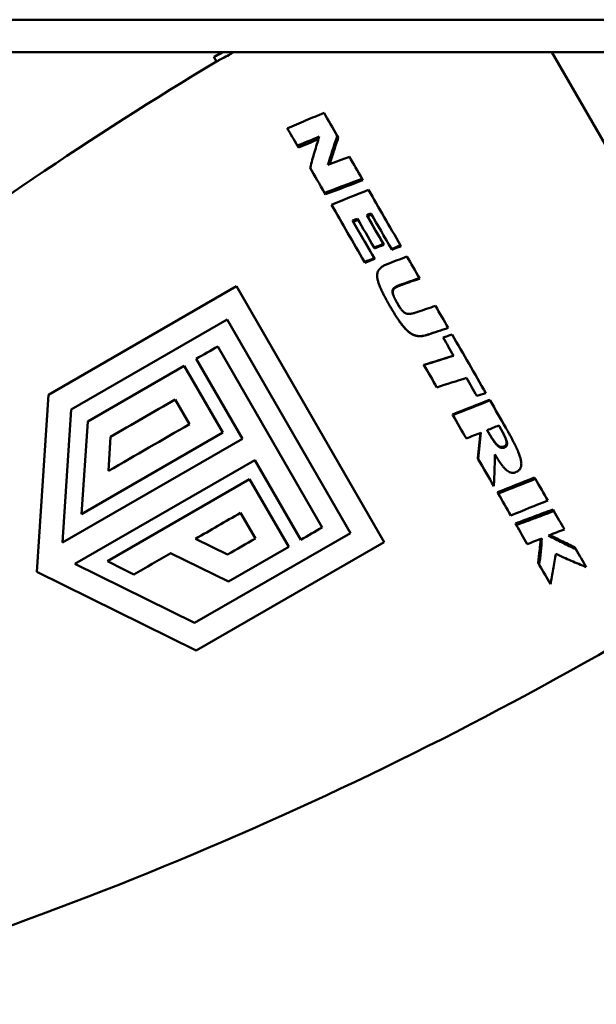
# Model space of a CAD drawing. Header units: millimetres. Extents: x 0 to 2239, y -60 to 841.
# Tile 5 of 165: x 280 to 298, y 140 to 170. Entities that reach past the tile are written whole.
import ezdxf

# ---------------------------------------------------------------- set-up
doc = ezdxf.new("R2010")
doc.units = ezdxf.units.MM
doc.layers.add('Sichtbar (ISO)', color=7, linetype='Continuous', lineweight=50)

msp = doc.modelspace()

# ---------------------------------------------------------------- linework, layer by layer
at = {"layer": 'Sichtbar (ISO)'}
for p, q in [((175.787, 170.273), (614.787, 170.273)), ((175.787, 169.273), (614.787, 169.273)), ((286.08, 169.126), (286.335, 169.273)), ((286.161, 168.985), (286.08, 169.126)), ((296.48, 169.273), (304.166, 155.959)), ((289.913, 166.647), (289.881, 166.702)), ((288.685, 166.342), (288.65, 166.399)), ((290.669, 165.336), (290.645, 165.379)), ((289.517, 164.9), (289.49, 164.945)), ((290.808, 164.228), (290.788, 164.263)), ((290.374, 164.056), (290.353, 164.092)), ((291.316, 163.348), (291.3, 163.375)), ((291.842, 163.304), (291.828, 163.329)), ((291.029, 163.236), (291.013, 163.264)), ((291.561, 163.196), (291.547, 163.221)), ((290.733, 162.795), (290.717, 162.82)), ((291.035, 162.912), (291.02, 162.937)), ((286.778, 162.076), (280.992, 158.735)), ((286.778, 162.076), (291.324, 154.203)), ((292.418, 162.307), (292.409, 162.323)), ((281.697, 158.285), (286.49, 161.053)), ((290.284, 154.481), (286.49, 161.053)), ((291.79, 160.999), (291.786, 161.005)), ((293.295, 160.789), (293.294, 160.79)), ((293.412, 160.585), (293.413, 160.585)), ((293.136, 160.498), (293.136, 160.498)), ((286.202, 160.221), (289.418, 154.652)), ((286.962, 157.383), (285.543, 159.841)), ((292.546, 159.653), (292.548, 159.649)), ((285.172, 159.626), (282.201, 157.911)), ((285.172, 159.626), (286.36, 157.568)), ((280.992, 158.735), (280.64, 153.283)), ((285.331, 157.828), (284.893, 158.587)), ((294.569, 158.581), (294.58, 158.562)), ((281.428, 154.188), (281.697, 158.285)), ((293.426, 158.129), (293.436, 158.111)), ((282.201, 157.911), (282.015, 155.059)), ((282.015, 155.059), (286.36, 157.568)), ((286.962, 157.383), (281.428, 154.188)), ((282.842, 156.391), (282.902, 157.437)), ((295.004, 157.141), (295.022, 157.111)), ((281.809, 153.529), (287.343, 156.724)), ((288.759, 154.272), (287.343, 156.724)), ((294.203, 156.784), (294.219, 156.753)), ((287.183, 156.142), (282.806, 153.615)), ((287.183, 156.142), (288.387, 154.057)), ((295.952, 156.187), (295.975, 156.146)), ((294.808, 155.735), (294.831, 155.695)), ((287.361, 154.312), (286.905, 155.103)), ((296.519, 155.205), (296.548, 155.155)), ((295.363, 154.774), (295.39, 154.725)), ((290.284, 154.481), (285.491, 151.714)), ((286.506, 153.818), (285.515, 154.3)), ((285.537, 150.862), (291.324, 154.203)), ((286.537, 152.989), (288.387, 154.057)), ((297.19, 154.042), (297.225, 153.982)), ((284.754, 153.861), (286.537, 152.989)), ((280.64, 153.283), (285.537, 150.862)), ((285.491, 151.714), (281.809, 153.529))]:
    msp.add_line(p, q, dxfattribs=at)
for centre, start, end in [((346.52, 68.269), 120.93432, 133.98782), ((239.956, 252.844), 286.01217, 301.5188)]:
    msp.add_arc(centre, 117.418, start, end, dxfattribs=at)
for centre, major_axis, ratio, start_param, end_param in [((293.368, 160.631), (5.468, -9.492), 0.001037, 2.264182, 2.365243), ((292.412, 160.08), (-5.534, 9.448), 0.006386, 0.755877, 0.834352), ((303.576, 156.189), (-71.228, -26.883), 0.196527, 4.839214, 4.848876), ((303.659, 155.906), (71.37, 27.017), 0.199194, 1.697526, 1.706315), ((303.084, 155.697), (74.993, 27.391), 0.178055, 1.67744, 1.686339), ((293.368, 160.632), (5.47, -9.49), 0.001187, 2.094038, 2.178933), ((292.412, 160.079), (-5.523, 9.456), 0.007426, 0.928029, 1.025978), ((302.158, 155.805), (-76.426, -27.364), 0.159559, 4.806306, 4.821577), ((302.216, 155.582), (76.52, 27.506), 0.161619, 1.663981, 1.67921), ((300.362, 158.168), (81.418, 31.904), 0.113181, 1.643573, 1.657675), ((293.368, 160.632), (5.472, -9.489), 0.00131, 1.858291, 2.053099), ((292.412, 160.08), (-5.508, 9.463), 0.008286, 1.070358, 1.272235), ((293.027, 160.434), (5.485, -9.482), 0.002138, 4.295492, 4.395839), ((293.027, 160.434), (5.435, -9.396), 0.002138, 4.295486, 4.395836), ((293.134, 160.496), (5.481, -9.484), 0.001033, 4.297507, 4.420442), ((292.788, 160.296), (-5.494, 9.476), 0.004555, 1.149326, 1.249663), ((298.314, 158.459), (-84.937, -32.501), 0.078158, 4.765127, 4.768525), ((298.359, 158.291), (84.977, 32.635), 0.07971, 1.623133, 1.626524), ((297.977, 158.643), (-85.586, -32.683), 0.071797, 4.756854, 4.760149), ((298.015, 158.495), (85.618, 32.816), 0.073144, 1.614895, 1.618184), ((297.388, 158.857), (86.22, 32.975), 0.062591, 1.60908, 1.616149), ((293.368, 160.632), (5.474, -9.488), 0.001376, 1.749218, 1.820896), ((297.906, 158.487), (-85.04, -32.44), 0.072749, 4.765677, 4.769248), ((297.951, 158.323), (85.079, 32.574), 0.074285, 1.623709, 1.627273), ((296.76, 158.328), (-80.802, -27.626), 0.060777, 4.745471, 4.75219), ((296.778, 158.249), (80.845, 27.78), 0.061509, 1.603605, 1.610309), ((295.028, 159.384), (81.19, 27.657), 0.031015, 1.586419, 1.593153), ((293.368, 160.632), (5.476, -9.486), 0.001407, 1.586676, 1.658417), ((293.65, 160.208), (-79.208, -25.983), 0.007963, 4.714269, 4.722163), ((293.653, 160.197), (79.253, 26.144), 0.008076, 1.57265, 1.580525), ((293.368, 160.632), (5.478, -9.485), 0.001406, 1.374154, 1.565038), ((293.145, 160.503), (5.477, -9.486), 0.001005, 4.712391, 4.771595), ((291.607, 163.34), (-96.806, -55.891), 0.000013, 4.768241, 4.775061), ((292.079, 161.149), (-76.962, -24.388), 0.019418, 1.570716, 1.582545), ((292.079, 161.139), (76.909, 24.223), 0.019378, 4.712381, 4.724241), ((292.412, 160.08), (-5.468, 9.486), 0.008932, 1.611088, 1.683752), ((290.588, 162.237), (-76.844, -24.254), 0.04756, 1.586451, 1.598316), ((293.145, 160.503), (5.476, -9.487), 0.000997, 4.844212, 4.903295), ((289.298, 163.433), (-76.482, -24.193), 0.074683, 1.610972, 1.614591), ((291.976, 162.674), (98.624, 56.94), 0.000018, 1.642666, 1.662922), ((289.846, 161.694), (-88.599, -34.943), 0.048626, 1.592039, 1.60495), ((289.874, 161.582), (88.589, 34.818), 0.047636, 4.733877, 4.746808), ((293.368, 160.632), (5.48, -9.484), 0.001358, 1.257824, 1.350043), ((292.43, 161.925), (-100.46, -58), 0.000013, 4.783107, 4.807969), ((292.412, 160.08), (-5.454, 9.494), 0.008693, 1.774726, 1.853081), ((288.783, 161.808), (-87.873, -34.762), 0.063248, 1.603485, 1.608578), ((288.756, 161.923), (-87.45, -34.588), 0.064789, 1.610776, 1.614928), ((292.412, 160.08), (-5.442, 9.502), 0.00825, 1.923747, 2.018942), ((285.538, 163.731), (-81.442, -31.337), 0.123936, 1.637087, 1.651211), ((285.597, 163.508), (81.369, 31.204), 0.121919, 4.779269, 4.793428), ((293.368, 160.632), (5.484, -9.482), 0.001208, 0.995873, 1.077317), ((292.412, 160.08), (-5.433, 9.506), 0.007789, 2.045746, 2.127422), ((284.805, 163.513), (-79.46, -30.974), 0.137538, 1.648492, 1.662954), ((294.009, 159.197), (100.547, 58.05), 0.000054, 1.641482, 1.655348), ((293.368, 160.632), (5.485, -9.481), 0.001112, 0.879762, 0.954319), ((294.823, 157.771), (96.88, 55.934), 0.000014, 1.626608, 1.633423), ((292.412, 160.08), (-5.424, 9.511), 0.007223, 2.164633, 2.241133), ((281.82, 166.997), (-72.055, -25.418), 0.220541, 1.695985, 1.702957), ((294.451, 158.401), (-98.694, -56.981), 0.000037, 4.784267, 4.792962), ((281.543, 167.259), (-73.254, -25.848), 0.221512, 1.687072, 1.693314), ((282.736, 153.651), (12.73, -6.362), 0.000027, 4.717938, 4.78208), ((293.982, 159.219), (100.421, 57.981), 0.000227, 4.608912, 4.620237), ((292.412, 160.08), (-5.414, 9.518), 0.006209, 2.330171, 2.421464)]:
    msp.add_ellipse(centre, major_axis=major_axis, ratio=ratio, start_param=start_param, end_param=end_param, dxfattribs=at)
for points, knots in [([(286.37, 169.273), (286.336, 169.255), (286.304, 169.239), (286.217, 169.194), (286.166, 169.168), (286.097, 169.134), (286.08, 169.126), (286.08, 169.126)], [0.4953767, 0.4953767, 0.4953767, 0.4953767, 0.50869637, 0.50869637, 0.53695727, 0.53695727, 0.56521817, 0.56521817, 0.56521817, 0.56521817]), ([(286.692, 169.273), (286.645, 169.246), (286.598, 169.219), (286.481, 169.154), (286.415, 169.118), (286.296, 169.055), (286.246, 169.029), (286.178, 168.994), (286.161, 168.985), (286.161, 168.985)], [-0.1034344, -0.1034344, -0.1034344, -0.1034344, -0.0866445, -0.0866445, -0.0595028, -0.0595028, -0.0297569, -0.0297569, 0, 0, 0, 0]), ([(288.344, 166.931), (288.532, 167.01), (288.72, 167.09), (289.096, 167.249), (289.285, 167.328), (289.474, 167.407)], [0.000001, 0.000001, 0.000001, 0.000001, 0.0618735, 0.0618735, 0.1237459, 0.1237459, 0.1237459, 0.1237459]), ([(289.046, 165.714), (289.09, 165.878), (289.135, 166.04), (289.229, 166.36), (289.277, 166.518), (289.326, 166.675)], [0.0000005, 0.0000005, 0.0000005, 0.0000005, 0.0572683, 0.0572683, 0.1145307, 0.1145307, 0.1145307, 0.1145307]), ([(289.881, 166.702), (289.831, 166.555), (289.782, 166.407), (289.686, 166.107), (289.639, 165.956), (289.594, 165.804)], [0.0000009, 0.0000009, 0.0000009, 0.0000009, 0.0531151, 0.0531151, 0.106226, 0.106226, 0.106226, 0.106226]), ([(289.644, 165.823), (289.684, 165.951), (289.724, 166.078), (289.813, 166.353), (289.862, 166.501), (289.913, 166.647)], [0.00812839, 0.00812839, 0.00812839, 0.00812839, 0.05281882, 0.05281882, 0.10563839, 0.10563839, 0.10563839, 0.10563839]), ([(290.915, 164.314), (290.894, 164.306), (290.873, 164.297), (290.83, 164.28), (290.809, 164.272), (290.788, 164.263)], [0.00000698, 0.00000698, 0.00000698, 0.00000698, 0.00690243, 0.00690243, 0.01379941, 0.01379941, 0.01379941, 0.01379941]), ([(290.808, 164.228), (290.835, 164.239), (290.862, 164.25), (290.905, 164.267), (290.92, 164.273), (290.936, 164.279)], [-3.63709507, -3.63709507, -3.63709507, -3.63709507, -3.62833209, -3.62833209, -3.62333342, -3.62333342, -3.62333342, -3.62333342]), ([(290.501, 164.15), (290.476, 164.14), (290.452, 164.131), (290.402, 164.111), (290.378, 164.101), (290.353, 164.092)], [0.00000503, 0.00000503, 0.00000503, 0.00000503, 0.00797415, 0.00797415, 0.01594309, 0.01594309, 0.01594309, 0.01594309]), ([(290.353, 164.092), (290.461, 163.904), (290.571, 163.714), (290.793, 163.328), (290.906, 163.134), (291.02, 162.937)], [-0.1425336, -0.1425336, -0.1425336, -0.1425336, -0.0712693, -0.0712693, -0.000001, -0.000001, -0.000001, -0.000001]), ([(290.374, 164.056), (290.418, 164.074), (290.461, 164.091), (290.51, 164.11), (290.516, 164.112), (290.521, 164.115)], [-3.65873863, -3.65873863, -3.65873863, -3.65873863, -3.64468799, -3.64468799, -3.6428799, -3.6428799, -3.6428799, -3.6428799]), ([(290.374, 164.056), (290.484, 163.866), (290.593, 163.677), (290.808, 163.305), (290.92, 163.111), (291.035, 162.912)], [-3.2829255, -3.2829255, -3.2829255, -3.2829255, -3.2142198, -3.2142198, -3.1455186, -3.1455186, -3.1455186, -3.1455186]), ([(291.502, 161.461), (291.487, 161.487), (291.472, 161.512), (291.458, 161.537), (291.444, 161.562), (291.43, 161.586), (291.417, 161.61), (291.404, 161.634), (291.391, 161.658), (291.378, 161.681), (291.366, 161.704), (291.353, 161.727), (291.342, 161.749), (291.33, 161.771), (291.318, 161.794), (291.307, 161.815), (291.296, 161.837), (291.285, 161.859), (291.275, 161.88), (291.264, 161.901), (291.254, 161.922), (291.245, 161.942), (291.235, 161.963), (291.226, 161.983), (291.217, 162.003), (291.208, 162.023), (291.2, 162.043), (291.192, 162.062), (291.184, 162.081), (291.177, 162.1), (291.17, 162.119), (291.163, 162.137), (291.157, 162.155), (291.151, 162.173), (291.145, 162.191), (291.139, 162.209), (291.134, 162.227), (291.129, 162.245), (291.125, 162.263), (291.121, 162.281), (291.117, 162.299), (291.114, 162.318), (291.111, 162.336), (291.109, 162.354), (291.108, 162.373), (291.107, 162.392), (291.107, 162.411), (291.108, 162.429), (291.11, 162.448), (291.113, 162.467), (291.116, 162.485), (291.122, 162.504), (291.128, 162.522), (291.136, 162.539), (291.145, 162.556), (291.155, 162.572), (291.166, 162.588), (291.178, 162.602), (291.19, 162.617), (291.204, 162.63), (291.218, 162.643), (291.233, 162.655), (291.248, 162.666), (291.264, 162.677), (291.28, 162.687), (291.296, 162.697), (291.313, 162.706), (291.33, 162.714), (291.347, 162.723), (291.364, 162.731), (291.382, 162.738), (291.399, 162.746), (291.417, 162.753)], [0, 0, 0, 0, 0.041667, 0.041667, 0.041667, 0.083333, 0.083333, 0.083333, 0.125, 0.125, 0.125, 0.166667, 0.166667, 0.166667, 0.208333, 0.208333, 0.208333, 0.25, 0.25, 0.25, 0.291667, 0.291667, 0.291667, 0.333333, 0.333333, 0.333333, 0.375, 0.375, 0.375, 0.416667, 0.416667, 0.416667, 0.458333, 0.458333, 0.458333, 0.5, 0.5, 0.5, 0.541667, 0.541667, 0.541667, 0.583333, 0.583333, 0.583333, 0.625, 0.625, 0.625, 0.666667, 0.666667, 0.666667, 0.708333, 0.708333, 0.708333, 0.75, 0.75, 0.75, 0.791667, 0.791667, 0.791667, 0.833333, 0.833333, 0.833333, 0.875, 0.875, 0.875, 0.916667, 0.916667, 0.916667, 0.958333, 0.958333, 0.958333, 1, 1, 1, 1]), ([(291.867, 162.136), (291.853, 162.131), (291.839, 162.126), (291.825, 162.121), (291.812, 162.116), (291.799, 162.111), (291.786, 162.106), (291.773, 162.101), (291.76, 162.096), (291.748, 162.09), (291.736, 162.085), (291.724, 162.079), (291.713, 162.074), (291.701, 162.068), (291.69, 162.062), (291.68, 162.056), (291.67, 162.05), (291.66, 162.043), (291.65, 162.036), (291.641, 162.029), (291.632, 162.022), (291.624, 162.014), (291.616, 162.006), (291.609, 161.997), (291.603, 161.988), (291.596, 161.978), (291.591, 161.969), (291.588, 161.958), (291.584, 161.947), (291.581, 161.936), (291.58, 161.925), (291.579, 161.914), (291.579, 161.903), (291.58, 161.893), (291.58, 161.883), (291.582, 161.873), (291.584, 161.864), (291.585, 161.854), (291.588, 161.845), (291.59, 161.836), (291.593, 161.827), (291.595, 161.819), (291.598, 161.811), (291.601, 161.802), (291.604, 161.794), (291.607, 161.786), (291.61, 161.778), (291.613, 161.77), (291.617, 161.763), (291.62, 161.755), (291.623, 161.747), (291.627, 161.74), (291.63, 161.732), (291.633, 161.725), (291.637, 161.718), (291.64, 161.71), (291.644, 161.703), (291.648, 161.696), (291.651, 161.689), (291.655, 161.681), (291.659, 161.674), (291.662, 161.667), (291.666, 161.66), (291.67, 161.653), (291.673, 161.646), (291.677, 161.638), (291.681, 161.631), (291.685, 161.624), (291.689, 161.617), (291.693, 161.61), (291.697, 161.603), (291.701, 161.596), (291.704, 161.589), (291.708, 161.582), (291.712, 161.575), (291.716, 161.568), (291.72, 161.561), (291.724, 161.554), (291.729, 161.547)], [0, 0, 0, 0, 0.038462, 0.038462, 0.038462, 0.076923, 0.076923, 0.076923, 0.115385, 0.115385, 0.115385, 0.153846, 0.153846, 0.153846, 0.192308, 0.192308, 0.192308, 0.230769, 0.230769, 0.230769, 0.269231, 0.269231, 0.269231, 0.307692, 0.307692, 0.307692, 0.346154, 0.346154, 0.346154, 0.384615, 0.384615, 0.384615, 0.423077, 0.423077, 0.423077, 0.461538, 0.461538, 0.461538, 0.5, 0.5, 0.5, 0.538462, 0.538462, 0.538462, 0.576923, 0.576923, 0.576923, 0.615385, 0.615385, 0.615385, 0.653846, 0.653846, 0.653846, 0.692308, 0.692308, 0.692308, 0.730769, 0.730769, 0.730769, 0.769231, 0.769231, 0.769231, 0.807692, 0.807692, 0.807692, 0.846154, 0.846154, 0.846154, 0.884615, 0.884615, 0.884615, 0.923077, 0.923077, 0.923077, 0.961538, 0.961538, 0.961538, 1, 1, 1, 1]), ([(291.744, 161.521), (291.742, 161.526), (291.739, 161.53), (291.737, 161.534), (291.732, 161.541), (291.728, 161.548), (291.725, 161.555), (291.721, 161.562), (291.717, 161.569), (291.713, 161.576), (291.709, 161.583), (291.705, 161.59), (291.701, 161.597), (291.697, 161.604), (291.693, 161.611), (291.69, 161.618), (291.686, 161.625), (291.682, 161.632), (291.678, 161.639), (291.674, 161.646), (291.671, 161.653), (291.667, 161.661), (291.663, 161.668), (291.66, 161.675), (291.656, 161.682), (291.653, 161.689), (291.649, 161.696), (291.646, 161.704), (291.642, 161.711), (291.639, 161.718), (291.636, 161.726), (291.632, 161.733), (291.629, 161.741), (291.626, 161.748), (291.622, 161.756), (291.619, 161.764), (291.616, 161.771), (291.613, 161.779), (291.61, 161.788), (291.607, 161.796), (291.605, 161.804), (291.602, 161.813), (291.6, 161.821), (291.597, 161.83), (291.595, 161.839), (291.593, 161.849), (291.591, 161.858), (291.59, 161.868), (291.589, 161.878), (291.589, 161.888), (291.589, 161.899), (291.59, 161.91), (291.591, 161.921), (291.594, 161.932), (291.598, 161.942), (291.601, 161.953), (291.606, 161.962), (291.612, 161.972), (291.619, 161.981), (291.626, 161.99), (291.634, 161.998), (291.642, 162.006), (291.651, 162.013), (291.66, 162.02), (291.67, 162.027), (291.679, 162.034), (291.69, 162.04), (291.7, 162.046), (291.711, 162.052), (291.723, 162.058), (291.734, 162.063), (291.746, 162.069), (291.758, 162.074), (291.77, 162.08), (291.783, 162.085), (291.796, 162.09), (291.808, 162.095), (291.822, 162.1), (291.835, 162.105), (291.849, 162.11), (291.863, 162.115), (291.877, 162.12)], [0, 0, 0, 0, 0.0232, 0.0232, 0.0232, 0.060769, 0.060769, 0.060769, 0.098338, 0.098338, 0.098338, 0.135907, 0.135907, 0.135907, 0.173477, 0.173477, 0.173477, 0.211046, 0.211046, 0.211046, 0.248615, 0.248615, 0.248615, 0.286184, 0.286184, 0.286184, 0.323754, 0.323754, 0.323754, 0.361323, 0.361323, 0.361323, 0.398892, 0.398892, 0.398892, 0.436461, 0.436461, 0.436461, 0.474031, 0.474031, 0.474031, 0.5116, 0.5116, 0.5116, 0.549169, 0.549169, 0.549169, 0.586738, 0.586738, 0.586738, 0.624308, 0.624308, 0.624308, 0.661877, 0.661877, 0.661877, 0.699446, 0.699446, 0.699446, 0.737015, 0.737015, 0.737015, 0.774585, 0.774585, 0.774585, 0.812154, 0.812154, 0.812154, 0.849723, 0.849723, 0.849723, 0.887292, 0.887292, 0.887292, 0.924862, 0.924862, 0.924862, 0.962431, 0.962431, 0.962431, 1, 1, 1, 1]), ([(292.669, 160.585), (292.64, 160.575), (292.611, 160.567), (292.581, 160.56), (292.552, 160.553), (292.522, 160.547), (292.491, 160.544), (292.461, 160.54), (292.43, 160.539), (292.399, 160.54), (292.368, 160.541), (292.337, 160.545), (292.308, 160.552), (292.278, 160.559), (292.249, 160.568), (292.221, 160.581), (292.193, 160.593), (292.166, 160.607), (292.141, 160.623), (292.116, 160.64), (292.092, 160.658), (292.069, 160.677), (292.046, 160.696), (292.024, 160.717), (292.002, 160.739), (291.981, 160.76), (291.96, 160.783), (291.94, 160.806), (291.919, 160.829), (291.9, 160.853), (291.881, 160.877), (291.861, 160.902), (291.843, 160.926), (291.825, 160.951), (291.806, 160.976), (291.789, 161.001), (291.771, 161.027), (291.753, 161.053), (291.736, 161.078), (291.719, 161.105), (291.701, 161.131), (291.684, 161.159), (291.666, 161.186), (291.649, 161.214), (291.631, 161.242), (291.613, 161.272), (291.596, 161.301), (291.577, 161.332), (291.559, 161.363), (291.54, 161.395), (291.521, 161.427), (291.502, 161.461)], [0, 0, 0, 0, 0.058824, 0.058824, 0.058824, 0.117647, 0.117647, 0.117647, 0.176471, 0.176471, 0.176471, 0.235294, 0.235294, 0.235294, 0.294118, 0.294118, 0.294118, 0.352941, 0.352941, 0.352941, 0.411765, 0.411765, 0.411765, 0.470588, 0.470588, 0.470588, 0.529412, 0.529412, 0.529412, 0.588235, 0.588235, 0.588235, 0.647059, 0.647059, 0.647059, 0.705882, 0.705882, 0.705882, 0.764706, 0.764706, 0.764706, 0.823529, 0.823529, 0.823529, 0.882353, 0.882353, 0.882353, 0.941176, 0.941176, 0.941176, 1, 1, 1, 1]), ([(291.744, 161.521), (291.744, 161.522), (291.743, 161.523), (291.742, 161.525), (291.741, 161.527), (291.739, 161.529), (291.737, 161.532), (291.735, 161.536), (291.732, 161.541), (291.729, 161.547)], [0, 0, 0, 0, 0.3333333, 0.3333333, 0.3333333, 0.6666667, 0.6666667, 0.6666667, 1, 1, 1, 1]), ([(291.729, 161.547), (291.74, 161.526), (291.752, 161.507), (291.763, 161.489), (291.774, 161.471), (291.784, 161.454), (291.795, 161.438), (291.805, 161.422), (291.815, 161.407), (291.825, 161.393), (291.835, 161.379), (291.845, 161.365), (291.855, 161.352), (291.866, 161.339), (291.876, 161.327), (291.887, 161.316), (291.898, 161.304), (291.909, 161.293), (291.922, 161.283), (291.934, 161.273), (291.947, 161.263), (291.961, 161.255), (291.975, 161.247), (291.99, 161.24), (292.005, 161.235), (292.021, 161.23), (292.037, 161.227), (292.053, 161.225), (292.069, 161.223), (292.086, 161.222), (292.102, 161.223), (292.118, 161.224), (292.133, 161.225), (292.149, 161.228), (292.165, 161.23), (292.181, 161.233), (292.197, 161.236), (292.213, 161.24), (292.229, 161.244), (292.246, 161.249), (292.263, 161.253), (292.28, 161.259), (292.298, 161.264), (292.317, 161.27), (292.336, 161.276), (292.355, 161.283)], [0, 0, 0, 0, 0.066667, 0.066667, 0.066667, 0.133333, 0.133333, 0.133333, 0.2, 0.2, 0.2, 0.266667, 0.266667, 0.266667, 0.333333, 0.333333, 0.333333, 0.4, 0.4, 0.4, 0.466667, 0.466667, 0.466667, 0.533333, 0.533333, 0.533333, 0.6, 0.6, 0.6, 0.666667, 0.666667, 0.666667, 0.733333, 0.733333, 0.733333, 0.8, 0.8, 0.8, 0.866667, 0.866667, 0.866667, 0.933333, 0.933333, 0.933333, 1, 1, 1, 1]), ([(291.798, 161.433), (291.789, 161.447), (291.78, 161.462), (291.77, 161.477), (291.762, 161.491), (291.753, 161.506), (291.744, 161.521)], [0.8882112, 0.8882112, 0.8882112, 0.8882112, 0.946778, 0.946778, 0.946778, 1, 1, 1, 1]), ([(291.79, 160.999), (291.803, 160.98), (291.817, 160.962), (291.83, 160.943), (291.848, 160.919), (291.867, 160.894), (291.886, 160.87), (291.905, 160.846), (291.924, 160.822), (291.944, 160.799), (291.964, 160.776), (291.985, 160.754), (292.006, 160.733), (292.028, 160.712), (292.05, 160.691), (292.073, 160.672), (292.096, 160.653), (292.119, 160.635), (292.145, 160.619), (292.17, 160.603), (292.196, 160.589), (292.224, 160.577), (292.252, 160.565), (292.28, 160.555), (292.31, 160.548), (292.34, 160.542), (292.371, 160.538), (292.402, 160.537), (292.432, 160.536), (292.463, 160.537), (292.493, 160.541), (292.524, 160.545), (292.554, 160.55), (292.583, 160.557), (292.613, 160.564), (292.642, 160.573), (292.671, 160.583)], [0.3089706, 0.3089706, 0.3089706, 0.3089706, 0.3529412, 0.3529412, 0.3529412, 0.4117647, 0.4117647, 0.4117647, 0.4705882, 0.4705882, 0.4705882, 0.5294118, 0.5294118, 0.5294118, 0.5882353, 0.5882353, 0.5882353, 0.6470588, 0.6470588, 0.6470588, 0.7058824, 0.7058824, 0.7058824, 0.7647059, 0.7647059, 0.7647059, 0.8235294, 0.8235294, 0.8235294, 0.8823529, 0.8823529, 0.8823529, 0.9411765, 0.9411765, 0.9411765, 1, 1, 1, 1]), ([(293.412, 160.585), (293.366, 160.571), (293.32, 160.556), (293.228, 160.527), (293.182, 160.512), (293.136, 160.498)], [0.00001004, 0.00001004, 0.00001004, 0.00001004, 0.01451785, 0.01451785, 0.02901688, 0.02901688, 0.02901688, 0.02901688]), ([(293.136, 160.498), (293.182, 160.512), (293.228, 160.527), (293.32, 160.556), (293.367, 160.57), (293.413, 160.585)], [0.00000142, 0.00000142, 0.00000142, 0.00000142, 0.01452291, 0.01452291, 0.02904424, 0.02904424, 0.02904424, 0.02904424]), ([(294.282, 157.561), (294.27, 157.436), (294.258, 157.311), (294.231, 157.052), (294.217, 156.917), (294.203, 156.784)], [0.00327631, 0.00327631, 0.00327631, 0.00327631, 0.04215255, 0.04215255, 0.08430164, 0.08430164, 0.08430164, 0.08430164]), ([(294.219, 156.753), (294.233, 156.888), (294.247, 157.023), (294.274, 157.295), (294.286, 157.431), (294.299, 157.568)], [0.00000058, 0.00000058, 0.00000058, 0.00000058, 0.04242633, 0.04242633, 0.08485029, 0.08485029, 0.08485029, 0.08485029]), ([(295.004, 157.141), (294.993, 157.137), (294.982, 157.134), (294.97, 157.132), (294.959, 157.129), (294.948, 157.128), (294.937, 157.128), (294.925, 157.128), (294.914, 157.13), (294.903, 157.132), (294.893, 157.135), (294.882, 157.139), (294.871, 157.143), (294.861, 157.148), (294.851, 157.154), (294.842, 157.16), (294.833, 157.166), (294.824, 157.173), (294.816, 157.18), (294.807, 157.188), (294.799, 157.195), (294.79, 157.204), (294.782, 157.212), (294.774, 157.22), (294.766, 157.229), (294.758, 157.238), (294.75, 157.247), (294.743, 157.257), (294.735, 157.266), (294.727, 157.276), (294.719, 157.287), (294.712, 157.297), (294.704, 157.307), (294.696, 157.318), (294.688, 157.329), (294.681, 157.34), (294.673, 157.351), (294.665, 157.362), (294.657, 157.374), (294.65, 157.385), (294.642, 157.397), (294.634, 157.409), (294.626, 157.422), (294.618, 157.434), (294.61, 157.447), (294.602, 157.459), (294.594, 157.472), (294.586, 157.485), (294.578, 157.498), (294.57, 157.512), (294.562, 157.525), (294.553, 157.539), (294.545, 157.553), (294.537, 157.567), (294.528, 157.581), (294.52, 157.595), (294.511, 157.61), (294.503, 157.624), (294.499, 157.631), (294.495, 157.638), (294.491, 157.644)], [0, 0, 0, 0, 0.05, 0.05, 0.05, 0.1, 0.1, 0.1, 0.15, 0.15, 0.15, 0.2, 0.2, 0.2, 0.25, 0.25, 0.25, 0.3, 0.3, 0.3, 0.35, 0.35, 0.35, 0.4, 0.4, 0.4, 0.45, 0.45, 0.45, 0.5, 0.5, 0.5, 0.55, 0.55, 0.55, 0.6, 0.6, 0.6, 0.65, 0.65, 0.65, 0.7, 0.7, 0.7, 0.75, 0.75, 0.75, 0.8, 0.8, 0.8, 0.85, 0.85, 0.85, 0.9, 0.9, 0.9, 0.95, 0.95, 0.95, 0.9723596, 0.9723596, 0.9723596, 0.9723596]), ([(295.022, 157.111), (295.029, 157.113), (295.035, 157.116), (295.042, 157.119), (295.048, 157.122), (295.054, 157.126), (295.06, 157.13), (295.066, 157.134), (295.072, 157.139), (295.077, 157.144), (295.082, 157.149), (295.087, 157.155), (295.091, 157.161), (295.094, 157.167), (295.098, 157.173), (295.1, 157.18), (295.102, 157.186), (295.104, 157.193), (295.105, 157.2), (295.106, 157.206), (295.107, 157.213), (295.107, 157.22), (295.107, 157.227), (295.107, 157.234), (295.106, 157.241), (295.106, 157.248), (295.105, 157.255), (295.104, 157.262), (295.102, 157.269), (295.101, 157.277), (295.099, 157.284), (295.097, 157.292), (295.095, 157.3), (295.093, 157.307), (295.091, 157.315), (295.088, 157.323), (295.085, 157.332), (295.082, 157.34), (295.079, 157.349), (295.076, 157.357), (295.072, 157.366), (295.069, 157.375), (295.065, 157.384), (295.061, 157.394), (295.057, 157.403), (295.053, 157.413), (295.048, 157.423), (295.044, 157.433), (295.039, 157.443), (295.034, 157.453), (295.03, 157.463), (295.024, 157.474), (295.019, 157.485), (295.014, 157.495), (295.008, 157.507), (295.002, 157.518), (294.997, 157.529), (294.991, 157.541), (294.984, 157.553), (294.978, 157.565), (294.972, 157.577), (294.965, 157.589), (294.958, 157.602), (294.951, 157.615), (294.944, 157.628), (294.937, 157.641), (294.929, 157.655), (294.921, 157.669), (294.914, 157.683), (294.905, 157.697), (294.897, 157.712), (294.889, 157.726), (294.88, 157.742), (294.872, 157.757), (294.863, 157.773), (294.853, 157.789)], [0, 0, 0, 0, 0.04, 0.04, 0.04, 0.08, 0.08, 0.08, 0.12, 0.12, 0.12, 0.16, 0.16, 0.16, 0.2, 0.2, 0.2, 0.24, 0.24, 0.24, 0.28, 0.28, 0.28, 0.32, 0.32, 0.32, 0.36, 0.36, 0.36, 0.4, 0.4, 0.4, 0.44, 0.44, 0.44, 0.48, 0.48, 0.48, 0.52, 0.52, 0.52, 0.56, 0.56, 0.56, 0.6, 0.6, 0.6, 0.64, 0.64, 0.64, 0.68, 0.68, 0.68, 0.72, 0.72, 0.72, 0.76, 0.76, 0.76, 0.8, 0.8, 0.8, 0.84, 0.84, 0.84, 0.88, 0.88, 0.88, 0.92, 0.92, 0.92, 0.96, 0.96, 0.96, 1, 1, 1, 1]), ([(294.853, 157.789), (294.857, 157.781), (294.861, 157.774), (294.865, 157.767), (294.874, 157.752), (294.882, 157.738), (294.89, 157.723), (294.898, 157.709), (294.906, 157.695), (294.914, 157.682), (294.921, 157.668), (294.928, 157.655), (294.935, 157.642), (294.943, 157.629), (294.949, 157.616), (294.956, 157.604), (294.962, 157.592), (294.969, 157.58), (294.975, 157.568), (294.981, 157.557), (294.986, 157.546), (294.992, 157.534), (294.998, 157.523), (295.003, 157.513), (295.008, 157.502), (295.013, 157.492), (295.018, 157.481), (295.023, 157.471), (295.027, 157.461), (295.032, 157.451), (295.036, 157.442), (295.04, 157.432), (295.045, 157.423), (295.048, 157.413), (295.052, 157.404), (295.056, 157.395), (295.059, 157.387), (295.062, 157.378), (295.065, 157.369), (295.068, 157.361), (295.071, 157.353), (295.074, 157.345), (295.076, 157.337), (295.078, 157.329), (295.08, 157.322), (295.082, 157.314), (295.084, 157.307), (295.085, 157.299), (295.086, 157.292), (295.088, 157.285), (295.089, 157.278), (295.089, 157.271), (295.09, 157.264), (295.09, 157.257), (295.09, 157.25), (295.089, 157.243), (295.089, 157.237), (295.088, 157.23), (295.087, 157.223), (295.085, 157.217), (295.082, 157.21), (295.08, 157.204), (295.077, 157.197), (295.073, 157.191), (295.069, 157.185), (295.064, 157.18), (295.059, 157.175), (295.054, 157.169), (295.049, 157.165), (295.043, 157.161), (295.037, 157.157), (295.03, 157.153), (295.024, 157.15), (295.018, 157.147), (295.011, 157.144), (295.004, 157.141)], [0.021545, 0.021545, 0.021545, 0.021545, 0.04, 0.04, 0.04, 0.08, 0.08, 0.08, 0.12, 0.12, 0.12, 0.16, 0.16, 0.16, 0.2, 0.2, 0.2, 0.24, 0.24, 0.24, 0.28, 0.28, 0.28, 0.32, 0.32, 0.32, 0.36, 0.36, 0.36, 0.4, 0.4, 0.4, 0.44, 0.44, 0.44, 0.48, 0.48, 0.48, 0.52, 0.52, 0.52, 0.56, 0.56, 0.56, 0.6, 0.6, 0.6, 0.64, 0.64, 0.64, 0.68, 0.68, 0.68, 0.72, 0.72, 0.72, 0.76, 0.76, 0.76, 0.8, 0.8, 0.8, 0.84, 0.84, 0.84, 0.88, 0.88, 0.88, 0.92, 0.92, 0.92, 0.96, 0.96, 0.96, 1, 1, 1, 1]), ([(295.067, 157.719), (295.088, 157.683), (295.108, 157.649), (295.126, 157.615), (295.145, 157.582), (295.163, 157.55), (295.181, 157.518), (295.198, 157.487), (295.215, 157.457), (295.231, 157.427), (295.246, 157.398), (295.262, 157.37), (295.276, 157.342), (295.291, 157.314), (295.304, 157.287), (295.318, 157.261), (295.331, 157.235), (295.343, 157.21), (295.355, 157.186), (295.367, 157.161), (295.378, 157.137), (295.389, 157.114), (295.4, 157.091), (295.41, 157.069), (295.42, 157.047), (295.429, 157.025), (295.438, 157.004), (295.447, 156.983), (295.455, 156.962), (295.463, 156.942), (295.471, 156.922), (295.478, 156.903), (295.485, 156.884), (295.491, 156.865), (295.498, 156.847), (295.503, 156.829), (295.508, 156.812), (295.514, 156.794), (295.518, 156.778), (295.522, 156.761), (295.526, 156.745), (295.53, 156.73), (295.533, 156.714), (295.536, 156.699), (295.538, 156.684), (295.54, 156.67), (295.542, 156.655), (295.543, 156.641), (295.544, 156.627), (295.545, 156.613), (295.545, 156.6), (295.544, 156.586), (295.543, 156.573), (295.542, 156.559), (295.54, 156.546), (295.538, 156.533), (295.535, 156.519), (295.53, 156.506), (295.526, 156.493), (295.521, 156.48), (295.514, 156.467), (295.507, 156.454), (295.499, 156.442), (295.49, 156.431), (295.48, 156.42), (295.47, 156.41), (295.459, 156.401), (295.447, 156.391), (295.435, 156.383), (295.422, 156.376)], [0, 0, 0, 0, 0.043478, 0.043478, 0.043478, 0.086957, 0.086957, 0.086957, 0.130435, 0.130435, 0.130435, 0.173913, 0.173913, 0.173913, 0.217391, 0.217391, 0.217391, 0.26087, 0.26087, 0.26087, 0.304348, 0.304348, 0.304348, 0.347826, 0.347826, 0.347826, 0.391304, 0.391304, 0.391304, 0.434783, 0.434783, 0.434783, 0.478261, 0.478261, 0.478261, 0.521739, 0.521739, 0.521739, 0.565217, 0.565217, 0.565217, 0.608696, 0.608696, 0.608696, 0.652174, 0.652174, 0.652174, 0.695652, 0.695652, 0.695652, 0.73913, 0.73913, 0.73913, 0.782609, 0.782609, 0.782609, 0.826087, 0.826087, 0.826087, 0.869565, 0.869565, 0.869565, 0.913043, 0.913043, 0.913043, 0.956522, 0.956522, 0.956522, 1, 1, 1, 1]), ([(294.734, 156.897), (294.73, 156.732), (294.725, 156.569), (294.713, 156.244), (294.707, 156.083), (294.699, 155.922)], [0.0000015, 0.0000015, 0.0000015, 0.0000015, 0.0519773, 0.0519773, 0.1039507, 0.1039507, 0.1039507, 0.1039507]), ([(295.422, 156.376), (295.4, 156.363), (295.378, 156.352), (295.355, 156.345), (295.332, 156.338), (295.31, 156.334), (295.287, 156.333), (295.264, 156.333), (295.241, 156.335), (295.219, 156.342), (295.196, 156.348), (295.174, 156.357), (295.152, 156.37), (295.13, 156.382), (295.109, 156.398), (295.088, 156.415), (295.067, 156.432), (295.047, 156.452), (295.027, 156.473), (295.007, 156.494), (294.988, 156.517), (294.968, 156.541), (294.949, 156.565), (294.93, 156.591), (294.911, 156.618), (294.891, 156.645), (294.872, 156.673), (294.853, 156.703), (294.833, 156.732), (294.814, 156.763), (294.794, 156.796), (294.774, 156.828), (294.754, 156.862), (294.734, 156.897)], [0, 0, 0, 0, 0.090909, 0.090909, 0.090909, 0.181818, 0.181818, 0.181818, 0.272727, 0.272727, 0.272727, 0.363636, 0.363636, 0.363636, 0.454545, 0.454545, 0.454545, 0.545455, 0.545455, 0.545455, 0.636364, 0.636364, 0.636364, 0.727273, 0.727273, 0.727273, 0.818182, 0.818182, 0.818182, 0.909091, 0.909091, 0.909091, 1, 1, 1, 1]), ([(296.519, 155.205), (296.326, 155.133), (296.134, 155.061), (295.749, 154.917), (295.556, 154.846), (295.363, 154.774)], [0.0000019, 0.0000019, 0.0000019, 0.0000019, 0.0620322, 0.0620322, 0.1240606, 0.1240606, 0.1240606, 0.1240606]), ([(295.39, 154.725), (295.583, 154.797), (295.777, 154.868), (296.162, 155.011), (296.355, 155.083), (296.548, 155.155)], [0.000001, 0.000001, 0.000001, 0.000001, 0.0621037, 0.0621037, 0.1242064, 0.1242064, 0.1242064, 0.1242064]), ([(296.141, 154.298), (296.131, 154.185), (296.12, 154.072), (296.095, 153.826), (296.079, 153.694), (296.062, 153.563)], [0.00831327, 0.00831327, 0.00831327, 0.00831327, 0.04968296, 0.04968296, 0.09936722, 0.09936722, 0.09936722, 0.09936722]), ([(296.096, 153.503), (296.112, 153.634), (296.127, 153.768), (296.155, 154.038), (296.167, 154.174), (296.178, 154.313)], [0, 0, 0, 0, 0.050048, 0.050048, 0.1000913, 0.1000913, 0.1000913, 0.1000913]), ([(296.378, 154.404), (296.522, 154.328), (296.664, 154.254), (296.946, 154.114), (297.086, 154.046), (297.225, 153.982)], [0.0000112, 0.0000112, 0.0000112, 0.0000112, 0.0590029, 0.0590029, 0.1179989, 0.1179989, 0.1179989, 0.1179989]), ([(297.19, 154.042), (297.052, 154.106), (296.912, 154.173), (296.656, 154.299), (296.538, 154.359), (296.421, 154.42)], [0.0000025, 0.0000025, 0.0000025, 0.0000025, 0.0585643, 0.0585643, 0.1070322, 0.1070322, 0.1070322, 0.1070322]), ([(297.225, 153.982), (297.28, 153.887), (297.334, 153.793), (297.439, 153.611), (297.49, 153.522), (297.541, 153.435)], [-0.09259246, -0.09259246, -0.09259246, -0.09259246, -0.04630335, -0.04630335, 0, 0, 0, 0]), ([(296.601, 153.844), (296.579, 153.682), (296.555, 153.522), (296.502, 153.209), (296.473, 153.055), (296.442, 152.903)], [0.000005, 0.000005, 0.000005, 0.000005, 0.0612049, 0.0612049, 0.1223989, 0.1223989, 0.1223989, 0.1223989]), ([(297.541, 153.435), (297.387, 153.495), (297.232, 153.559), (296.919, 153.695), (296.761, 153.768), (296.601, 153.844)], [0, 0, 0, 0, 0.0669447, 0.0669447, 0.1338835, 0.1338835, 0.1338835, 0.1338835]), ([(296.062, 153.563), (296.068, 153.553), (296.074, 153.543), (296.085, 153.523), (296.09, 153.513), (296.096, 153.503)], [0.000008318, 0.000008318, 0.000008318, 0.000008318, 0.005008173, 0.005008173, 0.010008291, 0.010008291, 0.010008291, 0.010008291])]:
    msp.add_open_spline(points, degree=3, knots=knots, dxfattribs=at)
msp.add_open_spline([(294.491, 157.644), (294.5, 157.629), (294.517, 157.599), (294.543, 157.555), (294.568, 157.513), (294.593, 157.472), (294.617, 157.432), (294.642, 157.394), (294.665, 157.357), (294.689, 157.323), (294.712, 157.289), (294.735, 157.258), (294.759, 157.228), (294.783, 157.2), (294.807, 157.174), (294.832, 157.15), (294.859, 157.129), (294.888, 157.112), (294.921, 157.101), (294.954, 157.096), (294.988, 157.1), (295.011, 157.106), (295.022, 157.111)], degree=3, dxfattribs=at)

doc.saveas('drawing.dxf')
